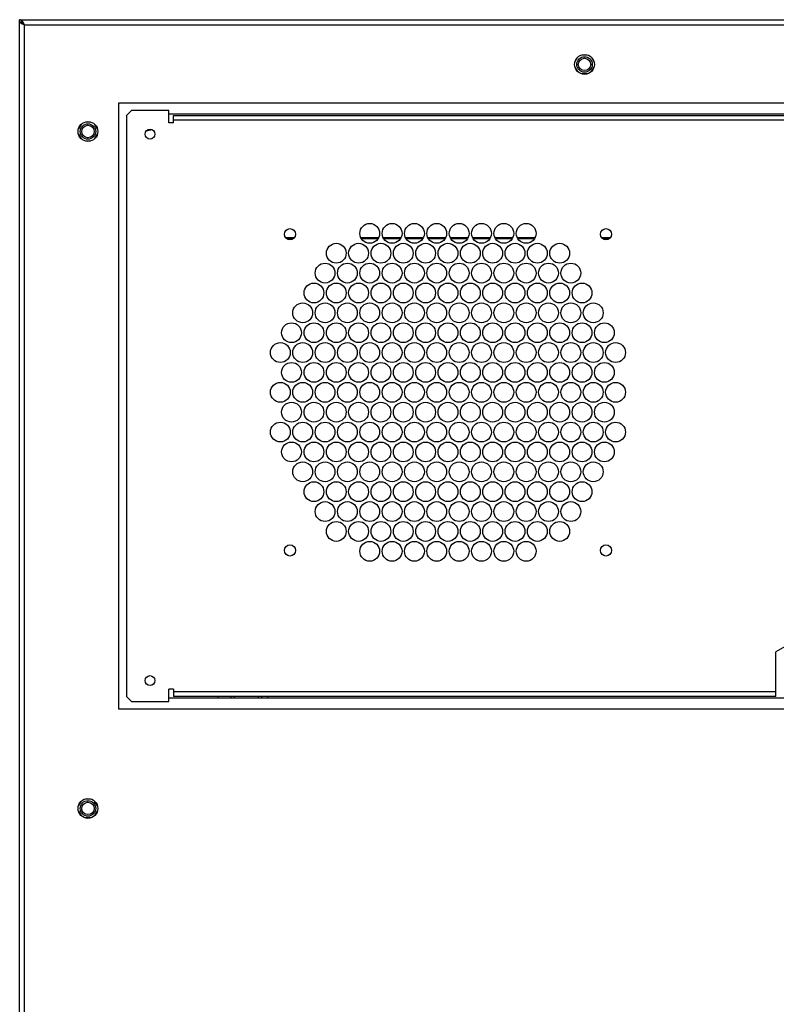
# Model space of a CAD drawing. Header units: inches. Extents: x 0 to 257, y 0 to 106.
# Tile 20 of 28: x 113 to 125, y 67 to 82. Entities that reach past the tile are written whole.
import ezdxf

# ---------------------------------------------------------------- set-up
doc = ezdxf.new("R2010")
doc.units = ezdxf.units.IN
doc.header["$LTSCALE"] = 7.5625
doc.header["$MEASUREMENT"] = 0
doc.layers.get('0').update_dxf_attribs({"linetype": 'CONTINUOUS'})

msp = doc.modelspace()

# ---------------------------------------------------------------- linework, layer by layer
at = {"color": 7, "linetype": 'Continuous'}
for p, q in [((113.341, 23.17), (113.341, 82.225)), ((113.341, 82.225), (131.255, 82.225)), ((113.354, 82.222), (113.341, 82.225)), ((113.381, 82.186), (113.341, 82.186)), ((113.364, 82.166), (113.381, 82.16)), ((113.381, 82.174), (113.394, 82.166)), ((113.381, 82.16), (113.4, 82.153)), ((113.394, 82.166), (113.407, 82.157)), ((113.4, 82.153), (113.42, 82.146)), ((113.42, 23.17), (113.42, 82.146)), ((113.42, 82.146), (131.176, 82.146)), ((122.188, 81.629), (122.147, 81.558)), ((122.258, 81.668), (122.338, 81.668)), ((122.449, 81.558), (122.408, 81.629)), ((122.147, 81.475), (122.188, 81.404)), ((122.408, 81.404), (122.449, 81.475)), ((122.338, 81.365), (122.258, 81.365)), ((114.916, 71.3), (114.916, 80.906)), ((114.916, 80.906), (129.68, 80.906)), ((115.034, 80.709), (115.113, 80.788)), ((115.034, 80.709), (115.034, 71.497)), ((115.704, 80.788), (115.113, 80.788)), ((115.704, 80.591), (115.704, 80.788)), ((128.892, 80.729), (115.704, 80.729)), ((115.782, 80.591), (115.782, 80.709)), ((115.782, 80.709), (128.814, 80.709)), ((114.314, 80.566), (114.273, 80.495)), ((114.384, 80.605), (114.464, 80.605)), ((114.575, 80.495), (114.534, 80.566)), ((115.782, 80.591), (115.704, 80.591)), ((128.814, 80.631), (115.782, 80.631)), ((114.273, 80.412), (114.314, 80.341)), ((114.534, 80.341), (114.575, 80.412)), ((115.35, 80.465), (115.44, 80.484)), ((114.464, 80.302), (114.384, 80.302)), ((117.557, 78.772), (117.697, 78.772)), ((117.677, 78.752), (117.577, 78.752)), ((118.751, 78.772), (119.034, 78.772)), ((119.023, 78.752), (118.762, 78.752)), ((119.105, 78.772), (119.389, 78.772)), ((119.377, 78.752), (119.116, 78.752)), ((119.459, 78.772), (119.743, 78.772)), ((119.732, 78.752), (119.471, 78.752)), ((119.814, 78.772), (120.097, 78.772)), ((120.086, 78.752), (119.825, 78.752)), ((120.168, 78.772), (120.452, 78.772)), ((120.44, 78.752), (120.179, 78.752)), ((120.522, 78.772), (120.806, 78.772)), ((120.795, 78.752), (120.534, 78.752)), ((120.877, 78.772), (121.16, 78.772)), ((121.149, 78.752), (120.888, 78.752)), ((121.231, 78.772), (121.515, 78.772)), ((121.503, 78.752), (121.242, 78.752)), ((122.568, 78.772), (122.708, 78.772)), ((122.688, 78.752), (122.588, 78.752)), ((125.625, 72.376), (125.329, 72.205)), ((125.329, 71.497), (125.329, 72.205)), ((115.113, 71.418), (115.034, 71.497)), ((115.704, 71.418), (115.704, 71.615)), ((115.782, 71.615), (115.704, 71.615)), ((115.704, 71.477), (129.483, 71.477)), ((115.782, 71.615), (115.782, 71.497)), ((115.782, 71.576), (125.329, 71.576)), ((125.329, 71.497), (115.782, 71.497)), ((116.485, 71.497), (116.485, 71.477)), ((116.688, 71.497), (116.688, 71.477)), ((116.747, 71.477), (116.747, 71.497)), ((117.121, 71.497), (117.121, 71.477)), ((117.18, 71.477), (117.18, 71.497)), ((117.278, 71.477), (117.278, 71.497)), ((115.113, 71.418), (115.704, 71.418)), ((129.68, 71.3), (114.916, 71.3)), ((114.314, 69.838), (114.273, 69.766)), ((114.384, 69.877), (114.464, 69.877)), ((114.575, 69.766), (114.534, 69.837)), ((114.273, 69.684), (114.314, 69.613)), ((114.534, 69.613), (114.575, 69.684)), ((114.464, 69.574), (114.384, 69.574))]:
    msp.add_line(p, q, dxfattribs=at)
for points in [[(113.341, 82.186), (113.344, 82.179), (113.352, 82.173), (113.364, 82.166)], [(113.341, 82.186), (113.354, 82.184), (113.368, 82.18), (113.381, 82.174)], [(113.394, 82.186), (113.381, 82.202), (113.368, 82.215), (113.354, 82.222)], [(113.42, 82.146), (113.41, 82.153), (113.4, 82.16), (113.392, 82.166), (113.39, 82.168)], [(113.42, 82.146), (113.407, 82.167), (113.394, 82.186)]]:
    msp.add_lwpolyline(points, dxfattribs=at)
for centre, radius in [((122.298, 81.516), 0.157), ((122.298, 81.516), 0.123), ((122.298, 81.516), 0.0984), ((114.424, 80.453), 0.157), ((114.424, 80.453), 0.123), ((114.424, 80.453), 0.0984), ((115.408, 80.412), 0.0787), ((118.892, 78.839), 0.157), ((119.247, 78.839), 0.157), ((119.601, 78.839), 0.157), ((119.955, 78.839), 0.157), ((120.31, 78.839), 0.157), ((120.664, 78.839), 0.157), ((121.018, 78.839), 0.157), ((121.373, 78.839), 0.157), ((117.627, 78.825), 0.0886), ((122.638, 78.825), 0.0886), ((118.361, 78.524), 0.157), ((118.715, 78.524), 0.157), ((119.07, 78.524), 0.157), ((119.424, 78.524), 0.157), ((119.778, 78.524), 0.157), ((120.133, 78.524), 0.157), ((120.487, 78.524), 0.157), ((120.841, 78.524), 0.157), ((121.196, 78.524), 0.157), ((121.55, 78.524), 0.157), ((121.904, 78.524), 0.157), ((118.184, 78.209), 0.157), ((118.538, 78.209), 0.157), ((118.892, 78.209), 0.157), ((119.247, 78.209), 0.157), ((119.601, 78.209), 0.157), ((119.955, 78.209), 0.157), ((120.31, 78.209), 0.157), ((120.664, 78.209), 0.157), ((121.018, 78.209), 0.157), ((121.373, 78.209), 0.157), ((121.727, 78.209), 0.157), ((122.081, 78.209), 0.157), ((118.007, 77.894), 0.157), ((118.361, 77.894), 0.157), ((118.715, 77.894), 0.157), ((119.07, 77.894), 0.157), ((119.424, 77.894), 0.157), ((119.778, 77.894), 0.157), ((120.133, 77.894), 0.157), ((120.487, 77.894), 0.157), ((120.841, 77.894), 0.157), ((121.196, 77.894), 0.157), ((121.55, 77.894), 0.157), ((121.904, 77.894), 0.157), ((122.259, 77.894), 0.157), ((117.829, 77.579), 0.157), ((118.184, 77.579), 0.157), ((118.538, 77.579), 0.157), ((118.892, 77.579), 0.157), ((119.247, 77.579), 0.157), ((119.601, 77.579), 0.157), ((119.955, 77.579), 0.157), ((120.31, 77.579), 0.157), ((120.664, 77.579), 0.157), ((121.018, 77.579), 0.157), ((121.373, 77.579), 0.157), ((121.727, 77.579), 0.157), ((122.081, 77.579), 0.157), ((122.436, 77.579), 0.157), ((117.652, 77.264), 0.157), ((118.007, 77.264), 0.157), ((118.361, 77.264), 0.157), ((118.715, 77.264), 0.157), ((119.07, 77.264), 0.157), ((119.424, 77.264), 0.157), ((119.778, 77.264), 0.157), ((120.133, 77.264), 0.157), ((120.487, 77.264), 0.157), ((120.841, 77.264), 0.157), ((121.196, 77.264), 0.157), ((121.55, 77.264), 0.157), ((121.904, 77.264), 0.157), ((122.259, 77.264), 0.157), ((122.613, 77.264), 0.157), ((117.475, 76.95), 0.157), ((117.829, 76.95), 0.157), ((118.184, 76.95), 0.157), ((118.538, 76.95), 0.157), ((118.892, 76.95), 0.157), ((119.247, 76.95), 0.157), ((119.601, 76.95), 0.157), ((119.955, 76.95), 0.157), ((120.31, 76.95), 0.157), ((120.664, 76.95), 0.157), ((121.018, 76.95), 0.157), ((121.373, 76.95), 0.157), ((121.727, 76.95), 0.157), ((122.081, 76.95), 0.157), ((122.436, 76.95), 0.157), ((122.79, 76.95), 0.157), ((117.652, 76.635), 0.157), ((118.007, 76.635), 0.157), ((118.361, 76.635), 0.157), ((118.715, 76.635), 0.157), ((119.07, 76.635), 0.157), ((119.424, 76.635), 0.157), ((119.778, 76.635), 0.157), ((120.133, 76.635), 0.157), ((120.487, 76.635), 0.157), ((120.841, 76.635), 0.157), ((121.196, 76.635), 0.157), ((121.55, 76.635), 0.157), ((121.904, 76.635), 0.157), ((122.259, 76.635), 0.157), ((122.613, 76.635), 0.157), ((117.475, 76.32), 0.157), ((117.829, 76.32), 0.157), ((118.184, 76.32), 0.157), ((118.538, 76.32), 0.157), ((118.892, 76.32), 0.157), ((119.247, 76.32), 0.157), ((119.601, 76.32), 0.157), ((119.955, 76.32), 0.157), ((120.31, 76.32), 0.157), ((120.664, 76.32), 0.157), ((121.018, 76.32), 0.157), ((121.373, 76.32), 0.157), ((121.727, 76.32), 0.157), ((122.081, 76.32), 0.157), ((122.436, 76.32), 0.157), ((122.79, 76.32), 0.157), ((117.652, 76.005), 0.157), ((118.007, 76.005), 0.157), ((118.361, 76.005), 0.157), ((118.715, 76.005), 0.157), ((119.07, 76.005), 0.157), ((119.424, 76.005), 0.157), ((119.778, 76.005), 0.157), ((120.133, 76.005), 0.157), ((120.487, 76.005), 0.157), ((120.841, 76.005), 0.157), ((121.196, 76.005), 0.157), ((121.55, 76.005), 0.157), ((121.904, 76.005), 0.157), ((122.259, 76.005), 0.157), ((122.613, 76.005), 0.157), ((117.475, 75.69), 0.157), ((117.829, 75.69), 0.157), ((118.184, 75.69), 0.157), ((118.538, 75.69), 0.157), ((118.892, 75.69), 0.157), ((119.247, 75.69), 0.157), ((119.601, 75.69), 0.157), ((119.955, 75.69), 0.157), ((120.31, 75.69), 0.157), ((120.664, 75.69), 0.157), ((121.018, 75.69), 0.157), ((121.373, 75.69), 0.157), ((121.727, 75.69), 0.157), ((122.081, 75.69), 0.157), ((122.436, 75.69), 0.157), ((122.79, 75.69), 0.157), ((117.652, 75.375), 0.157), ((118.007, 75.375), 0.157), ((118.361, 75.375), 0.157), ((118.715, 75.375), 0.157), ((119.07, 75.375), 0.157), ((119.424, 75.375), 0.157), ((119.778, 75.375), 0.157), ((120.133, 75.375), 0.157), ((120.487, 75.375), 0.157), ((120.841, 75.375), 0.157), ((121.196, 75.375), 0.157), ((121.55, 75.375), 0.157), ((121.904, 75.375), 0.157), ((122.259, 75.375), 0.157), ((122.613, 75.375), 0.157), ((117.829, 75.06), 0.157), ((118.184, 75.06), 0.157), ((118.538, 75.06), 0.157), ((118.892, 75.06), 0.157), ((119.247, 75.06), 0.157), ((119.601, 75.06), 0.157), ((119.955, 75.06), 0.157), ((120.31, 75.06), 0.157), ((120.664, 75.06), 0.157), ((121.018, 75.06), 0.157), ((121.373, 75.06), 0.157), ((121.727, 75.06), 0.157), ((122.081, 75.06), 0.157), ((122.436, 75.06), 0.157), ((118.007, 74.745), 0.157), ((118.361, 74.745), 0.157), ((118.715, 74.745), 0.157), ((119.07, 74.745), 0.157), ((119.424, 74.745), 0.157), ((119.778, 74.745), 0.157), ((120.133, 74.745), 0.157), ((120.487, 74.745), 0.157), ((120.841, 74.745), 0.157), ((121.196, 74.745), 0.157), ((121.55, 74.745), 0.157), ((121.904, 74.745), 0.157), ((122.259, 74.745), 0.157), ((118.184, 74.43), 0.157), ((118.538, 74.43), 0.157), ((118.892, 74.43), 0.157), ((119.247, 74.43), 0.157), ((119.601, 74.43), 0.157), ((119.955, 74.43), 0.157), ((120.31, 74.43), 0.157), ((120.664, 74.43), 0.157), ((121.018, 74.43), 0.157), ((121.373, 74.43), 0.157), ((121.727, 74.43), 0.157), ((122.081, 74.43), 0.157), ((118.361, 74.115), 0.157), ((118.715, 74.115), 0.157), ((119.07, 74.115), 0.157), ((119.424, 74.115), 0.157), ((119.778, 74.115), 0.157), ((120.133, 74.115), 0.157), ((120.487, 74.115), 0.157), ((120.841, 74.115), 0.157), ((121.196, 74.115), 0.157), ((121.55, 74.115), 0.157), ((121.904, 74.115), 0.157), ((117.627, 73.814), 0.0886), ((118.892, 73.8), 0.157), ((119.247, 73.8), 0.157), ((119.601, 73.8), 0.157), ((119.955, 73.8), 0.157), ((120.31, 73.8), 0.157), ((120.664, 73.8), 0.157), ((121.018, 73.8), 0.157), ((121.373, 73.8), 0.157), ((122.638, 73.814), 0.0886), ((115.408, 71.751), 0.0787), ((114.424, 69.725), 0.157), ((114.424, 69.725), 0.123), ((114.424, 69.725), 0.0984)]:
    msp.add_circle(centre, radius, dxfattribs=at)

doc.saveas('drawing.dxf')
